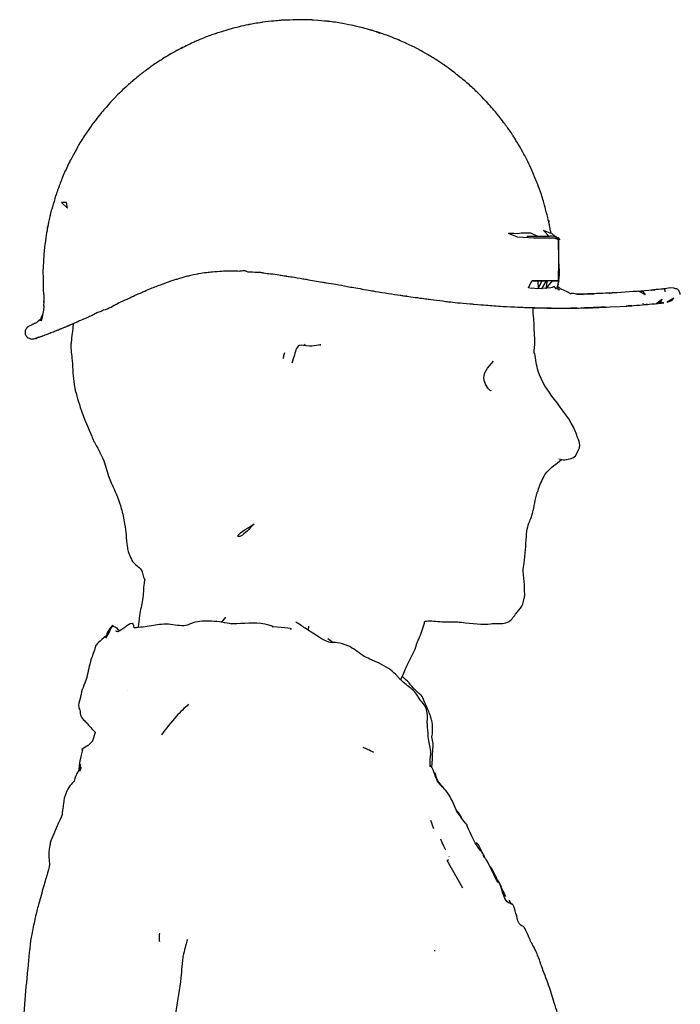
# Model space of a CAD drawing. Header units: inches. Extents: x 0.1 to 16.9, y 0.1 to 10.9.
# Tile 3 of 235: x 3.5 to 4.3, y 5.9 to 7.1. Entities that reach past the tile are written whole.
import ezdxf

# ---------------------------------------------------------------- set-up
doc = ezdxf.new("R2010")
doc.units = ezdxf.units.IN
doc.header["$MEASUREMENT"] = 0

msp = doc.modelspace()

# ---------------------------------------------------------------- linework, layer by layer
at = {"color": 7, "linetype": 'Continuous', "lineweight": 25}
for p, q in [((3.58303, 6.8646), (3.57693, 6.86466)), ((4.16689, 6.82791), (4.16689, 6.82791)), ((4.16036, 6.82364), (4.13794, 6.82364)), ((4.17225, 6.82364), (4.17293, 6.82364)), ((4.17293, 6.82364), (4.17387, 6.82289)), ((4.1742, 6.82264), (4.17621, 6.82105)), ((4.17621, 6.80113), (4.17621, 6.8218)), ((4.13976, 6.76183), (4.14387, 6.77032)), ((4.15121, 6.7703), (4.15136, 6.76125)), ((4.15121, 6.7703), (4.15587, 6.7703)), ((4.15587, 6.7703), (4.15136, 6.76125)), ((4.16116, 6.7703), (4.15542, 6.7606)), ((4.15587, 6.7703), (4.16116, 6.7703)), ((4.16212, 6.7703), (4.16065, 6.76113)), ((4.16835, 6.7703), (4.16065, 6.76113)), ((4.16116, 6.7703), (4.16212, 6.7703)), ((4.16835, 6.7703), (4.16212, 6.7703)), ((4.17621, 6.77034), (4.17338, 6.76047)), ((4.17621, 6.77032), (4.1762, 6.7703)), ((4.1762, 6.77028), (4.17621, 6.77032)), ((4.1762, 6.77026), (4.17621, 6.7703)), ((4.17621, 6.7703), (4.17621, 6.77032)), ((4.15542, 6.7606), (4.15136, 6.76125)), ((4.17618, 6.75994), (4.17495, 6.76106)), ((4.21964, 6.75485), (4.1974, 6.75429)), ((4.20271, 6.75434), (4.21852, 6.75481)), ((4.28098, 6.75329), (4.27802, 6.75751)), ((4.27779, 6.74281), (4.27811, 6.74303)), ((4.27811, 6.74303), (4.27822, 6.74297)), ((4.32274, 6.7537), (4.32275, 6.7537)), ((4.19482, 6.73758), (4.19737, 6.73761)), ((4.19794, 6.73761), (4.19572, 6.73757)), ((3.55242, 6.72456), (3.54965, 6.72218)), ((3.55124, 6.72336), (3.5523, 6.72422)), ((3.55226, 6.7241), (3.55227, 6.72408)), ((3.5523, 6.72422), (3.5523, 6.72422)), ((3.53349, 6.71123), (3.5335, 6.71123)), ((3.53305, 6.70607), (3.53323, 6.70612)), ((3.87065, 6.69406), (3.86881, 6.69195)), ((3.85715, 6.67861), (3.85456, 6.67126)), ((4.17486, 6.55112), (4.17938, 6.55487)), ((4.19431, 6.55753), (4.19432, 6.55761)), ((3.77475, 6.36469), (3.76938, 6.35841)), ((3.63888, 6.35398), (3.63894, 6.35524)), ((3.63895, 6.35496), (3.63893, 6.35494)), ((3.63894, 6.35395), (3.63895, 6.35496)), ((3.66484, 6.35195), (3.66471, 6.35206)), ((3.83168, 6.35323), (3.83045, 6.35293)), ((3.87458, 6.34929), (3.87523, 6.35422)), ((3.64639, 6.34913), (3.6456, 6.34921)), ((3.64629, 6.34908), (3.64569, 6.34908)), ((3.90381, 6.33447), (3.89803, 6.33878)), ((3.65651, 6.27692), (3.65646, 6.27683)), ((3.65653, 6.27704), (3.6565, 6.27683)), ((3.60238, 6.20491), (3.60232, 6.20491)), ((3.5996, 6.18766), (3.59925, 6.18096)), ((3.60048, 6.18352), (3.59853, 6.17903)), ((4.02808, 6.17384), (4.02621, 6.17753)), ((4.02579, 6.10965), (4.02219, 6.11978)), ((4.04409, 6.07596), (4.04392, 6.07639))]:
    msp.add_line(p, q, dxfattribs=at)
at = {"color": 7, "linetype": 'Continuous', "lineweight": 25, "flags": 128}
for points in [[(3.57693, 6.86466), (3.58431, 6.8578), (3.58303, 6.8646)], [(4.15093, 6.82364), (4.14264, 6.82793), (4.13683, 6.82766), (4.13084, 6.82791), (4.12661, 6.82719), (4.12192, 6.82733), (4.11587, 6.82756)], [(4.17608, 6.81981), (4.17158, 6.82179), (4.14604, 6.82181), (4.12637, 6.82292), (4.11587, 6.82756)], [(4.16576, 6.82784), (4.15779, 6.83106), (4.16471, 6.82364), (4.16036, 6.82364)], [(4.16689, 6.82791), (4.1669, 6.82791), (4.16576, 6.82784)], [(4.17607, 6.77068), (4.17621, 6.79488), (4.17608, 6.81981)], [(4.17621, 6.82181), (4.17621, 6.8218), (4.17608, 6.81981)], [(4.17607, 6.77068), (4.16091, 6.77044), (4.14387, 6.77032)], [(4.14387, 6.77032), (4.1485, 6.7703), (4.15121, 6.7703)], [(4.17607, 6.77068), (4.17621, 6.77045), (4.17621, 6.77034)], [(4.15136, 6.76125), (4.14898, 6.76056), (4.14549, 6.76166), (4.14332, 6.76098), (4.13976, 6.76183)], [(4.16065, 6.76113), (4.15733, 6.76159), (4.15542, 6.7606)], [(4.17338, 6.76047), (4.17062, 6.76343), (4.16827, 6.76213), (4.16517, 6.76165), (4.16263, 6.76179), (4.16065, 6.76113)], [(4.20475, 6.75428), (4.19809, 6.75418), (4.20556, 6.7537), (4.20475, 6.75428)], [(4.28098, 6.75329), (4.27223, 6.7577), (4.27802, 6.75751)], [(4.30458, 6.75744), (4.3043, 6.76062), (4.30358, 6.75953), (4.30458, 6.75744)], [(4.30064, 6.74844), (4.29877, 6.74437), (4.2941, 6.74295), (4.30064, 6.74844)], [(4.31489, 6.74943), (4.30692, 6.74449), (4.31248, 6.74683), (4.31489, 6.74943)], [(3.61742, 6.22613), (3.6174, 6.22582), (3.61427, 6.21561), (3.61432, 6.2152), (3.61432, 6.2152)], [(4.06062, 6.0383), (4.04169, 6.07137), (4.04354, 6.07258), (4.04354, 6.07258)]]:
    msp.add_lwpolyline(points, dxfattribs=at)
at = {"color": 7, "linetype": 'Continuous', "lineweight": 25}
for centre, radius, start, end in [((4.16992, 7.25381), 0.48351, 269.81499, 270.74586), ((4.19628, 6.7493), 0.02548, 146.29361, 153.99648)]:
    msp.add_arc(centre, radius, start, end, dxfattribs=at)
for points, knots in [([(4.16689, 6.82791), (4.16673, 6.82873), (4.16646, 6.83004), (4.16299, 6.84878), (4.16518, 6.83777), (4.16337, 6.84465), (4.16046, 6.85661), (4.15974, 6.85977), (4.15968, 6.86), (4.15851, 6.86363), (4.15594, 6.8733), (4.15173, 6.88432), (4.15087, 6.88675), (4.15033, 6.88821), (4.15041, 6.88794), (4.14586, 6.89846), (4.14434, 6.90238), (4.14414, 6.90346), (4.13776, 6.91632), (4.13497, 6.92188), (4.13541, 6.92078), (4.12806, 6.93441), (4.12376, 6.94109), (4.12158, 6.94474), (4.11875, 6.94912), (4.11377, 6.95595), (4.11461, 6.95485), (4.10167, 6.97203), (4.1007, 6.97302), (4.08838, 6.98725), (4.09039, 6.98503), (4.08389, 6.99176), (4.08032, 6.99547), (4.07827, 6.99719), (4.06889, 7.00667), (4.05209, 7.01993), (4.05576, 7.01754), (4.05281, 7.01937), (4.04179, 7.02807), (4.03601, 7.03192), (4.0317, 7.03481), (4.02528, 7.03898), (4.01705, 7.04386), (4.00928, 7.04824), (4.00774, 7.04907), (4.00173, 7.05233), (3.98794, 7.05859), (3.98183, 7.0614), (3.98365, 7.06049), (3.96703, 7.06736), (3.96682, 7.06712), (3.96264, 7.06868), (3.95114, 7.07237), (3.96644, 7.0671), (3.95134, 7.07224), (3.95146, 7.0722), (3.94246, 7.07458), (3.92955, 7.07811), (3.92549, 7.07873), (3.91374, 7.0811), (3.91051, 7.08155), (3.89999, 7.08291), (3.89592, 7.08352), (3.88784, 7.08396), (3.87933, 7.08478), (3.87721, 7.08485), (3.87139, 7.08499), (3.86159, 7.08514), (3.86251, 7.08517), (3.86147, 7.08515), (3.85666, 7.08496), (3.84673, 7.08458), (3.84225, 7.08452), (3.83939, 7.08423), (3.83375, 7.0834), (3.82445, 7.08296), (3.8126, 7.08092), (3.80582, 7.07979), (3.80171, 7.07904), (3.80317, 7.07931), (3.79512, 7.07785), (3.78683, 7.07541), (3.78161, 7.07428), (3.78158, 7.07427), (3.77777, 7.07313), (3.76665, 7.0697), (3.76291, 7.06854), (3.76367, 7.06877), (3.7498, 7.06371), (3.74963, 7.06368), (3.74889, 7.06337), (3.74612, 7.06214), (3.74199, 7.06052), (3.73303, 7.05652), (3.71474, 7.0473), (3.7251, 7.05258), (3.72309, 7.05185), (3.71686, 7.0484), (3.71611, 7.04794), (3.70573, 7.04241), (3.69819, 7.03744), (3.69446, 7.0351), (3.68439, 7.02856), (3.67515, 7.02133), (3.67175, 7.01886), (3.6676, 7.01527), (3.66316, 7.01178), (3.66108, 7.00982), (3.65084, 7.00084), (3.64517, 6.99518), (3.63314, 6.98267), (3.62966, 6.97808), (3.62561, 6.97378), (3.62163, 6.96883), (3.61569, 6.96095), (3.61838, 6.96495), (3.60988, 6.95282), (3.60988, 6.95301), (3.60416, 6.94462), (3.60102, 6.9397), (3.59755, 6.93379), (3.59838, 6.93525), (3.58847, 6.91702), (3.58757, 6.91559), (3.58445, 6.9092), (3.57939, 6.89838), (3.57581, 6.88914), (3.57132, 6.87739), (3.57004, 6.87307), (3.56899, 6.86978), (3.56799, 6.866), (3.56558, 6.85675), (3.56462, 6.85518), (3.56194, 6.84356), (3.55862, 6.82806), (3.56178, 6.84229), (3.55789, 6.82234), (3.55644, 6.80844), (3.5562, 6.80828), (3.55589, 6.80449), (3.55602, 6.80509), (3.55423, 6.78077), (3.5548, 6.77831), (3.55477, 6.75984), (3.55512, 6.75788), (3.55565, 6.75172), (3.55557, 6.74665), (3.55541, 6.74287), (3.55583, 6.74996), (3.55492, 6.73437), (3.55644, 6.74426), (3.55314, 6.72132), (3.55046, 6.71985), (3.55507, 6.73245), (3.55294, 6.72613), (3.55226, 6.7241)], [0, 0, 0, 0, 0.0057373, 0.0090655, 0.0270714, 0.0339509, 0.0412996, 0.041466, 0.0414751, 0.0417122, 0.0497557, 0.0565648, 0.0575547, 0.0575948, 0.0590732, 0.0614253, 0.0787955, 0.0929735, 0.1005384, 0.1007024, 0.1028162, 0.1095801, 0.1191341, 0.1201839, 0.1307904, 0.1309863, 0.1337784, 0.1423102, 0.1508191, 0.156153, 0.167172, 0.1781362, 0.1795318, 0.1859543, 0.1968704, 0.2083179, 0.2267997, 0.252748, 0.261736, 0.2619454, 0.2642471, 0.2728516, 0.2798135, 0.2910626, 0.2934707, 0.3049011, 0.3141639, 0.3144728, 0.3166719, 0.326201, 0.3390039, 0.3396067, 0.3474622, 0.3533792, 0.3587577, 0.3607762, 0.3644411, 0.3774104, 0.3900346, 0.3901083, 0.4032185, 0.4153947, 0.4244395, 0.4433454, 0.4450269, 0.445563, 0.4505991, 0.4544355, 0.4547038, 0.4547165, 0.4560883, 0.4647605, 0.4665257, 0.4691749, 0.4781744, 0.4876628, 0.4878302, 0.4978231, 0.4987719, 0.5003542, 0.5011247, 0.5152063, 0.5152272, 0.515241, 0.5152833, 0.5261679, 0.526376, 0.5275949, 0.535239, 0.5354492, 0.5354676, 0.5378155, 0.5559188, 0.5586134, 0.5718948, 0.5846433, 0.596458, 0.5964734, 0.5978132, 0.6062293, 0.6121951, 0.6142732, 0.6224723, 0.6314791, 0.6320074, 0.6441432, 0.6443766, 0.6445216, 0.6533607, 0.660179, 0.6610177, 0.6812808, 0.684693, 0.6847714, 0.6917432, 0.7068094, 0.7150105, 0.7268374, 0.7270551, 0.7386247, 0.7386842, 0.7405156, 0.7526148, 0.754835, 0.7549499, 0.7645106, 0.7749612, 0.7750101, 0.7936645, 0.7943208, 0.7957158, 0.8182398, 0.8286909, 0.830176, 0.8399499, 0.8609061, 0.8672066, 0.8752046, 0.8776491, 0.8777338, 0.8813113, 0.8905295, 0.9024033, 0.9037029, 0.9191241, 0.9302697, 0.9303023, 0.9304004, 0.9358948, 0.955787, 0.9736091, 0.9785729, 0.99108, 0.9971324, 1, 1, 1, 1]), ([(4.16036, 6.82364), (4.16359, 6.82449), (4.16774, 6.82558), (4.17468, 6.82247), (4.17621, 6.82179)], [0, 0, 0, 0, 0.7800591, 1, 1, 1, 1]), ([(4.17621, 6.82181), (4.17568, 6.82218), (4.17398, 6.82341), (4.18137, 6.81607), (4.16817, 6.827), (4.16739, 6.82756), (4.16689, 6.82791)], [0, 0, 0, 0, 0.25486034, 0.82513815, 0.89004406, 1, 1, 1, 1]), ([(4.17504, 6.76336), (4.1752, 6.76424), (4.17639, 6.77056), (4.17423, 6.75989), (4.17788, 6.7785), (4.17697, 6.78786), (4.17621, 6.79572)], [0, 0, 0, 0, 0.0548994, 0.3941262, 0.4914936, 1, 1, 1, 1]), ([(3.61692, 6.7305), (3.61785, 6.73116), (3.61944, 6.73229), (3.62495, 6.73347), (3.62661, 6.73503), (3.63297, 6.73597), (3.64146, 6.74171), (3.64256, 6.74205), (3.65013, 6.7461), (3.65585, 6.74824), (3.66158, 6.75092), (3.66484, 6.75249), (3.67096, 6.75563), (3.67242, 6.75561), (3.67783, 6.75832), (3.68212, 6.76041), (3.6896, 6.76298), (3.69526, 6.76539), (3.7031, 6.76804), (3.70911, 6.77063), (3.71775, 6.77282), (3.72395, 6.77494), (3.73123, 6.77688), (3.73852, 6.77837), (3.74532, 6.7797), (3.75051, 6.78057), (3.76031, 6.78123), (3.76879, 6.78226), (3.77924, 6.78237), (3.78651, 6.78233), (3.79364, 6.78207), (3.79711, 6.78359), (3.80086, 6.78062), (3.80837, 6.78147), (3.81399, 6.78041), (3.81661, 6.78095), (3.82232, 6.77927), (3.8293, 6.77908), (3.83898, 6.77755), (3.84269, 6.77678), (3.8484, 6.7762), (3.84789, 6.77617), (3.85095, 6.77532), (3.85598, 6.77547), (3.86439, 6.77325), (3.87026, 6.77263), (3.878, 6.77099), (3.88662, 6.76992), (3.8983, 6.76748), (3.90849, 6.76654), (3.91938, 6.76371), (3.9335, 6.76159), (3.94464, 6.75954), (3.96346, 6.75625), (3.97839, 6.75392), (3.98834, 6.75254), (3.99446, 6.75154), (3.98848, 6.75268), (4.01198, 6.74913), (4.02044, 6.74809), (4.03479, 6.74623), (4.04836, 6.74467), (4.05794, 6.74359), (4.07354, 6.74231), (4.07276, 6.7423), (4.08096, 6.74173), (4.0893, 6.7411), (4.10257, 6.73993), (4.12693, 6.73875), (4.13739, 6.73825), (4.13639, 6.73828), (4.1494, 6.73793), (4.16287, 6.73788), (4.17227, 6.73746), (4.17376, 6.73746), (4.17244, 6.73733), (4.20386, 6.73765), (4.18735, 6.73741), (4.19719, 6.7376), (4.19806, 6.73761)], [0, 0, 0, 0, 0.013555, 0.0230459, 0.024736, 0.0266153, 0.0550614, 0.0565022, 0.066993, 0.0827529, 0.0854722, 0.0946307, 0.1055485, 0.1138083, 0.1163252, 0.1313284, 0.1412229, 0.1525069, 0.1592342, 0.1772026, 0.1843189, 0.1969313, 0.2055788, 0.2204402, 0.2218037, 0.2368495, 0.2465475, 0.2620558, 0.2722997, 0.2882998, 0.2918054, 0.3008554, 0.3040726, 0.31766, 0.3234765, 0.3279911, 0.3335248, 0.3439367, 0.3570403, 0.3659245, 0.3694373, 0.3697034, 0.3699013, 0.3795084, 0.3967415, 0.4000733, 0.4026617, 0.4272818, 0.433352, 0.4485714, 0.4665091, 0.4765809, 0.5033704, 0.5107859, 0.5504854, 0.5557437, 0.5612931, 0.5631675, 0.5807799, 0.6034405, 0.624302, 0.6358871, 0.6717409, 0.676776, 0.6781299, 0.6793977, 0.7018921, 0.7328058, 0.7380992, 0.7950764, 0.7997275, 0.8029477, 0.8543917, 0.8589213, 0.8590823, 0.8597654, 0.9627216, 0.99671, 1, 1, 1, 1]), ([(4.17409, 6.76171), (4.17487, 6.76114), (4.17866, 6.75839), (4.17505, 6.75898), (4.17669, 6.75924), (4.17691, 6.75927)], [0, 0, 0, 0, 0.1830798, 0.8876928, 1, 1, 1, 1]), ([(4.32275, 6.7537), (4.32251, 6.75445), (4.32211, 6.75572), (4.32162, 6.75833), (4.31977, 6.75997), (4.31911, 6.76049), (4.3188, 6.76042), (4.31094, 6.7633), (4.30724, 6.76098), (4.30164, 6.76056), (4.30483, 6.76081), (4.27887, 6.75832), (4.30067, 6.76041), (4.27423, 6.75764), (4.25537, 6.75676), (4.23566, 6.75535), (4.2382, 6.75562), (4.23577, 6.75542), (4.21318, 6.75457), (4.21175, 6.75458), (4.19473, 6.754), (4.19871, 6.75433), (4.18871, 6.7558), (4.19177, 6.75396), (4.18473, 6.75822), (4.17939, 6.7599), (4.17601, 6.76258), (4.17546, 6.76309), (4.17509, 6.76344)], [0, 0, 0, 0, 0.00583424, 0.00998026, 0.01674691, 0.01691447, 0.01768896, 0.02855433, 0.05805075, 0.05858784, 0.0680297, 0.08639555, 0.153073, 0.21149497, 0.31849833, 0.32049526, 0.35168752, 0.38192827, 0.62428426, 0.68667692, 0.85895433, 0.88435154, 0.92525664, 0.95871753, 0.96659608, 0.98258309, 0.98831771, 1, 1, 1, 1]), ([(4.17643, 6.73748), (4.18809, 6.73752), (4.19992, 6.73756), (4.20526, 6.73766), (4.20562, 6.73766), (4.206, 6.73768), (4.21975, 6.73849), (4.21558, 6.73784), (4.21648, 6.73799), (4.21973, 6.73811), (4.27925, 6.74056), (4.26142, 6.74039), (4.25766, 6.73997), (4.26826, 6.7408), (4.28183, 6.74184), (4.28128, 6.74181), (4.28142, 6.74182), (4.2812, 6.7418), (4.28388, 6.74204), (4.27467, 6.74123), (4.30144, 6.74353), (4.29993, 6.7436), (4.30271, 6.74384), (4.3028, 6.74388), (4.30355, 6.74407), (4.29871, 6.74353), (4.29418, 6.74302)], [0, 0, 0, 0, 0.0624989, 0.0633616, 0.0638637, 0.0646698, 0.0655078, 0.314982, 0.3159845, 0.3450471, 0.3822638, 0.6269033, 0.6387155, 0.6389462, 0.7608243, 0.7620502, 0.762661, 0.7633838, 0.768112, 0.7809695, 0.9414663, 0.9589042, 0.9605663, 0.9630513, 0.9654973, 1, 1, 1, 1]), ([(3.61213, 6.72836), (3.61329, 6.72887), (3.61456, 6.72942), (3.61672, 6.73041), (3.61692, 6.7305)], [0, 0, 0, 0, 0.9082899, 1, 1, 1, 1]), ([(4.14758, 6.68289), (4.14722, 6.68289), (4.14625, 6.68291), (4.14816, 6.69463), (4.14618, 6.71365), (4.14669, 6.71953), (4.14542, 6.73149), (4.14543, 6.73681), (4.14543, 6.73807)], [0, 0, 0, 0, 0.0322767, 0.0874803, 0.507688, 0.7427543, 0.9390063, 1, 1, 1, 1]), ([(4.14543, 6.73798), (4.14786, 6.73792), (4.15467, 6.73774), (4.1563, 6.73765), (4.16483, 6.73749), (4.16758, 6.73751), (4.17021, 6.73753)], [0, 0, 0, 0, 0.2668564, 0.7489256, 0.7593424, 1, 1, 1, 1]), ([(4.18504, 6.73748), (4.1853, 6.73747), (4.18564, 6.73746), (4.18715, 6.73748), (4.18747, 6.73748)], [0, 0, 0, 0, 0.7871407, 1, 1, 1, 1]), ([(4.19554, 6.73756), (4.19447, 6.73754), (4.19197, 6.73749), (4.19412, 6.73756), (4.19534, 6.73759)], [0, 0, 0, 0, 0.4307462, 1, 1, 1, 1]), ([(4.21298, 6.73788), (4.21264, 6.73786), (4.20327, 6.73749), (4.20829, 6.73769), (4.21314, 6.73788)], [0, 0, 0, 0, 0.0355014, 1, 1, 1, 1]), ([(4.20822, 6.73774), (4.20823, 6.73774), (4.20944, 6.73776), (4.20836, 6.73772), (4.21073, 6.73781), (4.21145, 6.73783)], [0, 0, 0, 0, 0.0100821, 0.7019906, 1, 1, 1, 1]), ([(4.21446, 6.73793), (4.21529, 6.73795), (4.21638, 6.73798), (4.21399, 6.73793), (4.2134, 6.73792)], [0, 0, 0, 0, 0.75556955, 1, 1, 1, 1]), ([(4.21402, 6.73793), (4.22681, 6.73843), (4.24286, 6.73905), (4.21912, 6.73812), (4.21431, 6.73793)], [0, 0, 0, 0, 0.7976269, 1, 1, 1, 1]), ([(3.53323, 6.70612), (3.53379, 6.70504), (3.53469, 6.7033), (3.53506, 6.70321), (3.53588, 6.70191), (3.53835, 6.70086), (3.54064, 6.69975), (3.54335, 6.70055), (3.55062, 6.70158), (3.54256, 6.70039), (3.55428, 6.70375), (3.55294, 6.70374), (3.55697, 6.70505), (3.55992, 6.70617), (3.56212, 6.70703), (3.56743, 6.70915), (3.57167, 6.71073), (3.57602, 6.71268), (3.57989, 6.71408), (3.58306, 6.7154), (3.58775, 6.71743), (3.59166, 6.71875), (3.60523, 6.72547), (3.6069, 6.72547), (3.6112, 6.72785), (3.61213, 6.72836)], [0, 0, 0, 0, 0.0179783, 0.0291292, 0.0319462, 0.0369608, 0.0643082, 0.1125148, 0.1147178, 0.2902826, 0.294214, 0.4095856, 0.4713412, 0.5130484, 0.5453358, 0.6109807, 0.6766482, 0.6981838, 0.7493143, 0.7808736, 0.7920876, 0.8916985, 0.9377871, 0.9865713, 1, 1, 1, 1]), ([(3.55227, 6.72408), (3.55172, 6.72371), (3.54979, 6.72241), (3.54564, 6.71885), (3.54565, 6.7196), (3.54156, 6.71726), (3.53764, 6.71549), (3.53631, 6.71493), (3.53575, 6.71428), (3.53449, 6.71258), (3.53349, 6.71123)], [0, 0, 0, 0, 0.0689677, 0.2402137, 0.4439578, 0.6657634, 0.8189808, 0.867101, 0.8951045, 1, 1, 1, 1]), ([(3.58355, 6.71562), (3.58357, 6.71563), (3.58437, 6.71588), (3.5857, 6.71654), (3.58813, 6.71754), (3.58988, 6.71829), (3.59112, 6.71882)], [0, 0, 0, 0, 0.0058281, 0.2906835, 0.5011993, 1, 1, 1, 1]), ([(3.59112, 6.71887), (3.59109, 6.71848), (3.59039, 6.71105), (3.58914, 6.70275), (3.5879, 6.68829), (3.59, 6.6759), (3.5907, 6.65939), (3.59152, 6.64888), (3.59438, 6.63366), (3.59786, 6.62296), (3.6046, 6.6034), (3.61002, 6.59182), (3.61475, 6.57954), (3.61929, 6.57058), (3.628, 6.55648), (3.63214, 6.53924), (3.63624, 6.52797), (3.64242, 6.5154), (3.64864, 6.49928), (3.65404, 6.47486), (3.65518, 6.45711), (3.65734, 6.44291), (3.66043, 6.43652), (3.66296, 6.43092), (3.66731, 6.42741), (3.67554, 6.42101), (3.67423, 6.41614), (3.67693, 6.41102), (3.67704, 6.41082)], [0, 0, 0, 0, 0.0035666, 0.068197, 0.0753295, 0.1348474, 0.1809967, 0.223454, 0.235131, 0.3206818, 0.3247945, 0.4231498, 0.4336238, 0.4473261, 0.5145705, 0.5819035, 0.6082129, 0.6229451, 0.7094423, 0.7676465, 0.8495722, 0.8685242, 0.8997169, 0.9091186, 0.9322679, 0.947934, 0.9978629, 1, 1, 1, 1]), ([(3.5335, 6.71123), (3.53329, 6.7096), (3.53308, 6.70797), (3.53305, 6.70608), (3.53305, 6.70607)], [0, 0, 0, 0, 0.9936189, 1, 1, 1, 1]), ([(3.56314, 6.70744), (3.56322, 6.70743), (3.56331, 6.70742), (3.56356, 6.70759), (3.56359, 6.70761)], [0, 0, 0, 0, 0.8857724, 1, 1, 1, 1]), ([(3.57228, 6.71105), (3.57259, 6.71115), (3.57387, 6.71155), (3.57529, 6.71261), (3.57693, 6.71269), (3.57733, 6.71309), (3.57737, 6.71313)], [0, 0, 0, 0, 0.1834831, 0.7479071, 0.9729284, 1, 1, 1, 1]), ([(3.57884, 6.71371), (3.57884, 6.71369), (3.57883, 6.71365), (3.57891, 6.71371), (3.57897, 6.71376)], [0, 0, 0, 0, 0.309325, 1, 1, 1, 1]), ([(3.54984, 6.70248), (3.54982, 6.70247), (3.54879, 6.70188), (3.54348, 6.7002), (3.5458, 6.70145), (3.54959, 6.70244), (3.54991, 6.70252)], [0, 0, 0, 0, 0.0056437, 0.4366102, 0.9522455, 1, 1, 1, 1]), ([(3.55102, 6.70292), (3.55151, 6.70311), (3.55311, 6.70372), (3.55388, 6.70359), (3.5556, 6.70458), (3.55564, 6.7046)], [0, 0, 0, 0, 0.3043911, 0.9828019, 1, 1, 1, 1]), ([(3.84556, 6.68346), (3.84538, 6.68271), (3.84463, 6.67949), (3.8443, 6.67794), (3.84405, 6.67676)], [0, 0, 0, 0, 0.2347215, 1, 1, 1, 1]), ([(3.88826, 6.69288), (3.88826, 6.69288), (3.89344, 6.69415), (3.87531, 6.68943), (3.86115, 6.69555), (3.85859, 6.68471), (3.85715, 6.67861)], [0, 0, 0, 0, 0.0000006, 0.3613215, 0.6409848, 1, 1, 1, 1]), ([(4.19729, 6.58651), (4.19702, 6.58717), (4.19084, 6.60225), (4.17193, 6.62531), (4.15116, 6.65504), (4.14851, 6.67564), (4.14758, 6.68289)], [0, 0, 0, 0, 0.019342, 0.4426584, 0.8039039, 1, 1, 1, 1]), ([(4.09447, 6.63807), (4.09442, 6.63799), (4.09386, 6.63706), (4.0797, 6.65387), (4.09088, 6.66609), (4.09748, 6.67331)], [0, 0, 0, 0, 0.0411474, 0.4335295, 1, 1, 1, 1]), ([(4.19432, 6.55761), (4.19454, 6.5577), (4.19602, 6.55827), (4.20036, 6.56628), (4.20234, 6.5735), (4.19842, 6.58252), (4.19769, 6.5851), (4.19729, 6.58651)], [0, 0, 0, 0, 0.0547119, 0.3609231, 0.4834837, 0.715214, 1, 1, 1, 1]), ([(4.17653, 6.55573), (4.17883, 6.55516), (4.18356, 6.55398), (4.18997, 6.55579), (4.19332, 6.55713), (4.19431, 6.55753)], [0, 0, 0, 0, 0.4009108, 0.8240083, 1, 1, 1, 1]), ([(4.01524, 6.35982), (4.01558, 6.35989), (4.02134, 6.36112), (4.03541, 6.35853), (4.04951, 6.35959), (4.06847, 6.35787), (4.08761, 6.35537), (4.1001, 6.35814), (4.10987, 6.3562), (4.11879, 6.36085), (4.12374, 6.36828), (4.13027, 6.37546), (4.13365, 6.38214), (4.1344, 6.38687), (4.13555, 6.39169), (4.13492, 6.39705), (4.13543, 6.40657), (4.13253, 6.41804), (4.13572, 6.43732), (4.13677, 6.45626), (4.13828, 6.47486), (4.14594, 6.48984), (4.14728, 6.505), (4.15031, 6.5152), (4.15298, 6.5218), (4.15831, 6.53848), (4.16876, 6.54646), (4.17486, 6.55112)], [0, 0, 0, 0, 0.0038986, 0.0660146, 0.1204523, 0.1397398, 0.249647, 0.2648689, 0.3189193, 0.3204425, 0.3630456, 0.4021888, 0.4115252, 0.4331445, 0.447666, 0.4581351, 0.4856358, 0.5361633, 0.5677369, 0.6689117, 0.7091623, 0.758101, 0.83803, 0.8498281, 0.8584345, 0.9172731, 1, 1, 1, 1]), ([(3.80916, 6.47756), (3.79915, 6.47107), (3.78502, 6.4619), (3.79477, 6.46179), (3.80343, 6.47128), (3.80916, 6.47756)], [0, 0, 0, 0, 0.4508756, 0.6367924, 1, 1, 1, 1]), ([(3.67726, 6.41086), (3.67698, 6.40921), (3.67564, 6.40111), (3.67563, 6.38598), (3.67142, 6.37154), (3.67052, 6.36236), (3.66985, 6.35759), (3.66959, 6.35455), (3.66942, 6.35247)], [0, 0, 0, 0, 0.0874029, 0.4265408, 0.7549197, 0.8448824, 0.8936841, 1, 1, 1, 1]), ([(3.63894, 6.35524), (3.63849, 6.35461), (3.63541, 6.35036), (3.63588, 6.34896), (3.63177, 6.34244), (3.63004, 6.3397)], [0, 0, 0, 0, 0.0907936, 0.6172463, 1, 1, 1, 1]), ([(3.63838, 6.35445), (3.638, 6.35413), (3.63624, 6.35262), (3.63176, 6.34633), (3.63141, 6.34356), (3.63117, 6.34157)], [0, 0, 0, 0, 0.0719751, 0.3378484, 1, 1, 1, 1]), ([(3.64569, 6.34908), (3.64527, 6.34992), (3.64424, 6.35196), (3.64086, 6.35323), (3.63888, 6.35398)], [0, 0, 0, 0, 0.4131273, 1, 1, 1, 1]), ([(3.66471, 6.35206), (3.66415, 6.35534), (3.66297, 6.36229), (3.6448, 6.34506), (3.64287, 6.34794), (3.64263, 6.34828)], [0, 0, 0, 0, 0.4391414, 0.9327645, 1, 1, 1, 1]), ([(3.64382, 6.35157), (3.64379, 6.35165), (3.64361, 6.35204), (3.64324, 6.35202), (3.64293, 6.35201)], [0, 0, 0, 0, 0.1922882, 1, 1, 1, 1]), ([(3.78235, 6.35657), (3.77461, 6.35809), (3.7606, 6.36084), (3.73625, 6.35987), (3.72611, 6.35251), (3.70381, 6.35813), (3.68493, 6.35374), (3.67166, 6.35256), (3.66483, 6.35195)], [0, 0, 0, 0, 0.1899372, 0.3436613, 0.4504907, 0.6167399, 0.8027786, 1, 1, 1, 1]), ([(3.83216, 6.35364), (3.83042, 6.35425), (3.81649, 6.35907), (3.79788, 6.3569), (3.7837, 6.3569), (3.78144, 6.3569)], [0, 0, 0, 0, 0.10766389, 0.85802601, 1, 1, 1, 1]), ([(3.85276, 6.35042), (3.85276, 6.35042), (3.85907, 6.3509), (3.84537, 6.35206), (3.83168, 6.35323)], [0, 0, 0, 0, 0.0000014, 1, 1, 1, 1]), ([(3.90568, 6.33428), (3.90373, 6.3342), (3.89661, 6.3339), (3.87343, 6.34986), (3.86288, 6.35674), (3.85938, 6.35903)], [0, 0, 0, 0, 0.2011164, 0.7347212, 1, 1, 1, 1]), ([(3.9858, 6.28935), (3.98617, 6.29014), (3.98959, 6.29753), (3.99519, 6.31204), (4.00314, 6.32508), (4.00556, 6.33444), (4.00961, 6.34278), (4.01271, 6.35188), (4.01474, 6.35911), (4.01496, 6.35989)], [0, 0, 0, 0, 0.0347269, 0.3248378, 0.6056893, 0.6258411, 0.7031691, 0.9679616, 1, 1, 1, 1]), ([(3.63046, 6.34216), (3.62406, 6.33643), (3.61704, 6.33014), (3.618, 6.32963), (3.61809, 6.32959)], [0, 0, 0, 0, 0.911781, 1, 1, 1, 1]), ([(3.61809, 6.32959), (3.61782, 6.32874), (3.61577, 6.32241), (3.61307, 6.3157), (3.60947, 6.30284), (3.60768, 6.29089), (3.60322, 6.28178), (3.60085, 6.27377), (3.59894, 6.26431), (3.59638, 6.25709), (3.59961, 6.25258), (3.59956, 6.24506), (3.60417, 6.24091), (3.61, 6.23436), (3.61221, 6.23155), (3.61571, 6.2279), (3.61776, 6.22577)], [0, 0, 0, 0, 0.01966103, 0.14699249, 0.17231392, 0.32892471, 0.37505433, 0.46171714, 0.50090061, 0.60150588, 0.66487451, 0.70277469, 0.75665267, 0.7965046, 0.88054518, 1, 1, 1, 1]), ([(3.94028, 6.31861), (3.94024, 6.31864), (3.93409, 6.32242), (3.9246, 6.33101), (3.91241, 6.33345), (3.90669, 6.33432), (3.90551, 6.3345)], [0, 0, 0, 0, 0.0042326, 0.55421363, 0.9084959, 1, 1, 1, 1]), ([(3.98403, 6.29087), (3.98317, 6.29194), (3.97757, 6.29889), (3.9671, 6.30662), (3.94009, 6.31801), (3.94019, 6.31846), (3.94023, 6.31865)], [0, 0, 0, 0, 0.0717802, 0.4699153, 0.7816925, 1, 1, 1, 1]), ([(4.02218, 6.24391), (4.02134, 6.24638), (4.01908, 6.25297), (4.0145, 6.26229), (4.01148, 6.27029), (4.00253, 6.27652), (3.99664, 6.28579), (3.99026, 6.29089), (3.9888, 6.2925), (3.98802, 6.293), (3.98759, 6.29328)], [0, 0, 0, 0, 0.1248129, 0.3334115, 0.4679668, 0.540363, 0.9005756, 0.9525819, 0.9733745, 1, 1, 1, 1]), ([(4.08611, 6.07554), (4.08586, 6.07687), (4.0852, 6.0804), (4.07777, 6.08704), (4.06972, 6.10333), (4.06549, 6.11482), (4.06026, 6.12095), (4.05259, 6.13016), (4.04836, 6.14348), (4.03989, 6.1578), (4.02947, 6.16406), (4.02518, 6.18216), (4.02111, 6.18694), (4.02129, 6.18184), (4.02102, 6.19313), (4.0229, 6.20458), (4.01909, 6.21321), (4.01892, 6.227), (4.01725, 6.23828), (4.0184, 6.24862), (4.01544, 6.25887), (4.00925, 6.26402), (4.00362, 6.27527), (3.99408, 6.2819), (3.98718, 6.28806), (3.98403, 6.29087)], [0, 0, 0, 0, 0.0134966, 0.0358615, 0.1517404, 0.1544185, 0.1643753, 0.2311952, 0.2730646, 0.3131344, 0.3847348, 0.4782924, 0.5256998, 0.5667413, 0.6125555, 0.6190805, 0.6852415, 0.7227114, 0.7748243, 0.8281082, 0.8299735, 0.8861479, 0.9043715, 0.9563558, 1, 1, 1, 1]), ([(3.73021, 6.25989), (3.72514, 6.2552), (3.71244, 6.24346), (3.70307, 6.23065), (3.69743, 6.22295)], [0, 0, 0, 0, 0.3993478, 1, 1, 1, 1]), ([(4.02416, 6.22426), (4.02424, 6.22943), (4.02437, 6.23754), (4.02277, 6.24221), (4.02218, 6.24391)], [0, 0, 0, 0, 0.6376901, 1, 1, 1, 1]), ([(4.0233, 6.1834), (4.02353, 6.18569), (4.02411, 6.19158), (4.02382, 6.20053), (4.02569, 6.21111), (4.0229, 6.2205), (4.0238, 6.22317), (4.02416, 6.22426)], [0, 0, 0, 0, 0.1460925, 0.3752113, 0.6483747, 0.8579905, 1, 1, 1, 1]), ([(3.61423, 6.2152), (3.61372, 6.21478), (3.6092, 6.21099), (3.61129, 6.21157), (3.59936, 6.20435), (3.60089, 6.20463), (3.60238, 6.20491)], [0, 0, 0, 0, 0.0340857, 0.3048707, 0.3174521, 1, 1, 1, 1]), ([(3.60232, 6.20491), (3.60208, 6.20387), (3.60144, 6.20114), (3.59923, 6.19374), (3.59783, 6.183), (3.59792, 6.17999), (3.5925, 6.17225), (3.59417, 6.16631), (3.58692, 6.16361), (3.58061, 6.14905), (3.57967, 6.14376), (3.57842, 6.13344), (3.57767, 6.12938), (3.57788, 6.12535), (3.57662, 6.12413), (3.57013, 6.10964), (3.56746, 6.1021), (3.56348, 6.09529), (3.56288, 6.08772), (3.56117, 6.08191), (3.56238, 6.06775), (3.5628, 6.06544), (3.55782, 6.04808), (3.55957, 6.05474), (3.55074, 6.02394), (3.54679, 6.00933), (3.54306, 5.99251), (3.53883, 5.97171), (3.53741, 5.95244), (3.53433, 5.92299), (3.53213, 5.89177), (3.52921, 5.85675), (3.52788, 5.8302), (3.52664, 5.80961), (3.52665, 5.78584), (3.52657, 5.76052), (3.5271, 5.73416), (3.52859, 5.71515), (3.53018, 5.69485), (3.53415, 5.67485), (3.53676, 5.65867), (3.53793, 5.64637), (3.54267, 5.62189), (3.54286, 5.60405), (3.54569, 5.58867), (3.54306, 5.56882), (3.54514, 5.54937), (3.54574, 5.52467), (3.54867, 5.50703), (3.55028, 5.48985), (3.55715, 5.47219), (3.55607, 5.47237), (3.5607, 5.4568), (3.56079, 5.4567), (3.56154, 5.44751), (3.5631, 5.44026), (3.56216, 5.42703), (3.5616, 5.414), (3.561, 5.39052), (3.5599, 5.368), (3.56398, 5.33857), (3.56581, 5.32647), (3.56842, 5.30579), (3.57046, 5.29156), (3.5728, 5.27557), (3.57382, 5.26977), (3.57677, 5.25704), (3.57892, 5.24754), (3.58211, 5.23219), (3.58144, 5.23682), (3.59055, 5.22056), (3.59448, 5.21274), (3.59896, 5.21139), (3.59829, 5.20209), (3.59787, 5.19632)], [0, 0, 0, 0, 0.0034961, 0.0092262, 0.0173724, 0.0252078, 0.0336859, 0.057013, 0.083013, 0.0832598, 0.0941895, 0.0967638, 0.1065124, 0.1154494, 0.1401303, 0.1430287, 0.1562554, 0.1760136, 0.1803041, 0.1977018, 0.2068401, 0.2225571, 0.2284838, 0.2582395, 0.2745125, 0.2878785, 0.3020973, 0.3128958, 0.3445617, 0.3491674, 0.38247, 0.4180432, 0.4319954, 0.4453276, 0.4667682, 0.4876276, 0.5050771, 0.5286831, 0.5326238, 0.5533831, 0.5761169, 0.5967294, 0.614242, 0.626836, 0.6432172, 0.6504953, 0.6738901, 0.6900048, 0.706063, 0.7247629, 0.7363274, 0.7595623, 0.762924, 0.7644953, 0.7671764, 0.7811034, 0.7853442, 0.8041896, 0.8091508, 0.8408382, 0.8610718, 0.8748694, 0.8793571, 0.9092512, 0.9123788, 0.913349, 0.930481, 0.9390452, 0.9391887, 0.9696207, 0.9757975, 0.9810741, 0.9882664, 1, 1, 1, 1]), ([(3.95347, 6.20175), (3.95109, 6.20294), (3.94651, 6.20525), (3.94259, 6.20682), (3.94072, 6.20758)], [0, 0, 0, 0, 0.52008, 1, 1, 1, 1]), ([(4.04021, 6.15557), (4.04005, 6.1558), (4.03858, 6.15785), (4.03376, 6.16358), (4.02987, 6.168), (4.02842, 6.17321), (4.02742, 6.17679)], [0, 0, 0, 0, 0.05140054, 0.45858289, 0.62828544, 1, 1, 1, 1]), ([(4.0434, 6.15106), (4.04332, 6.15121), (4.04318, 6.15151), (4.04307, 6.15164), (4.04302, 6.1517)], [0, 0, 0, 0, 0.53820364, 1, 1, 1, 1]), ([(4.0593, 6.12309), (4.05845, 6.1246), (4.05601, 6.12896), (4.05385, 6.13118), (4.05244, 6.13263)], [0, 0, 0, 0, 0.3468126, 1, 1, 1, 1]), ([(4.0402, 6.08392), (4.03862, 6.08718), (4.03589, 6.09283), (4.03458, 6.09584), (4.03403, 6.09712)], [0, 0, 0, 0, 0.5760811, 1, 1, 1, 1]), ([(4.08466, 6.08), (4.08223, 6.08516), (4.07951, 6.09093), (4.07723, 6.09288), (4.07699, 6.09309)], [0, 0, 0, 0, 0.8944853, 1, 1, 1, 1]), ([(4.08257, 6.08286), (4.08256, 6.08295), (4.08253, 6.08324), (4.08238, 6.08382), (4.08146, 6.08532), (4.08175, 6.08499), (4.08199, 6.08472)], [0, 0, 0, 0, 0.0602647, 0.2101958, 0.3669152, 1, 1, 1, 1]), ([(4.0872, 6.07457), (4.08717, 6.07498), (4.08709, 6.07602), (4.08598, 6.07779), (4.08531, 6.07885)], [0, 0, 0, 0, 0.398502, 1, 1, 1, 1]), ([(4.11919, 6.01955), (4.11597, 6.01987), (4.1119, 6.02027), (4.105, 6.045), (4.10181, 6.04411), (4.09205, 6.06937), (4.08701, 6.0749), (4.08616, 6.07584)], [0, 0, 0, 0, 0.41222598, 0.5206711, 0.61216163, 0.93446503, 1, 1, 1, 1]), ([(4.11249, 6.02818), (4.11102, 6.03098), (4.10886, 6.03513), (4.10527, 6.04436), (4.10129, 6.04921), (4.09603, 6.06232), (4.09275, 6.06513), (4.09268, 6.06518)], [0, 0, 0, 0, 0.2243921, 0.3326501, 0.6345791, 0.9930266, 1, 1, 1, 1]), ([(4.19569, 5.49702), (4.19492, 5.50283), (4.19192, 5.52543), (4.1955, 5.51902), (4.19547, 5.54189), (4.1941, 5.5496), (4.19199, 5.5661), (4.19218, 5.56434), (4.18762, 5.57676), (4.18886, 5.58412), (4.18904, 5.59256), (4.1916, 5.60414), (4.19577, 5.62592), (4.1954, 5.61901), (4.19752, 5.64445), (4.19793, 5.663), (4.19901, 5.68525), (4.19919, 5.71295), (4.19981, 5.71823), (4.20022, 5.73546), (4.19695, 5.76636), (4.19561, 5.79863), (4.18988, 5.83153), (4.19361, 5.8186), (4.18553, 5.85162), (4.17854, 5.87614), (4.17143, 5.89795), (4.16347, 5.92391), (4.1567, 5.94024), (4.14972, 5.96176), (4.14117, 5.97546), (4.1424, 5.97546), (4.13482, 5.99087), (4.13257, 5.99299), (4.12853, 5.99277), (4.12572, 6.00416), (4.12015, 6.02442), (4.12018, 6.01532), (4.11705, 6.02297), (4.1164, 6.0233), (4.1162, 6.02341)], [0, 0, 0, 0, 0.02919183, 0.11358597, 0.11645149, 0.12452702, 0.14233647, 0.16404283, 0.17777297, 0.18966769, 0.20213471, 0.21235002, 0.2331655, 0.26625599, 0.28567416, 0.3306702, 0.34871034, 0.40238908, 0.4329329, 0.45834083, 0.53888525, 0.5511293, 0.58011601, 0.63849648, 0.6716231, 0.70215805, 0.73645489, 0.76428866, 0.79927253, 0.81992235, 0.84786488, 0.87681387, 0.88832329, 0.89377909, 0.92428444, 0.92827812, 0.94352008, 0.98704058, 0.99597155, 1, 1, 1, 1]), ([(3.695, 5.98378), (3.69475, 5.98197), (3.69431, 5.9787), (3.69475, 5.97542), (3.69494, 5.97395)], [0, 0, 0, 0, 0.5529181, 1, 1, 1, 1]), ([(3.7288, 5.97558), (3.72888, 5.97615), (3.72908, 5.97766), (3.72157, 5.9524), (3.72197, 5.92767), (3.71596, 5.90149), (3.71314, 5.87062), (3.71037, 5.83145), (3.70508, 5.79241), (3.70486, 5.76686), (3.70078, 5.73134), (3.69984, 5.69051), (3.69835, 5.61451), (3.69855, 5.55779), (3.69863, 5.50316), (3.69858, 5.48194), (3.69949, 5.44066), (3.70096, 5.39394), (3.70151, 5.34649), (3.70136, 5.32795), (3.70173, 5.31125), (3.70358, 5.29752), (3.70664, 5.29042), (3.70725, 5.28339), (3.71323, 5.27379), (3.70804, 5.25949), (3.70732, 5.24559), (3.70836, 5.22574), (3.7098, 5.22374), (3.70856, 5.2168), (3.70781, 5.20328), (3.71043, 5.18133), (3.71264, 5.14714), (3.72087, 5.11455), (3.72836, 5.07893), (3.74153, 5.03446), (3.75057, 4.98929), (3.76045, 4.95454), (3.76613, 4.92661), (3.77978, 4.87286), (3.79696, 4.80586), (3.80788, 4.74734), (3.81756, 4.70333), (3.82576, 4.66935), (3.83189, 4.64149), (3.83887, 4.60844), (3.84659, 4.57917), (3.84831, 4.54738), (3.84619, 4.52867), (3.84733, 4.5131), (3.84638, 4.49891), (3.84655, 4.49177), (3.8467, 4.48566)], [0, 0, 0, 0, 0.0067381, 0.0178632, 0.0372607, 0.0638735, 0.066965, 0.0987921, 0.142778, 0.1451658, 0.1497543, 0.2151135, 0.2250888, 0.2990191, 0.3266385, 0.3324592, 0.3407111, 0.4075735, 0.4235077, 0.4343945, 0.4436305, 0.457409, 0.4586639, 0.4610419, 0.4731788, 0.4836686, 0.4864518, 0.5045246, 0.5068851, 0.5094873, 0.5237784, 0.5294389, 0.5535672, 0.590998, 0.594809, 0.6247373, 0.6815236, 0.6851022, 0.6952645, 0.7378863, 0.7951352, 0.8302354, 0.8543525, 0.8831539, 0.8988023, 0.9100595, 0.9492899, 0.9577231, 0.9721955, 0.986052, 0.9880702, 1, 1, 1, 1]), ([(4.02693, 5.96214), (4.02684, 5.96269), (4.02669, 5.96352), (4.02674, 5.96356), (4.02676, 5.96357)], [0, 0, 0, 0, 0.6725496, 1, 1, 1, 1])]:
    msp.add_open_spline(points, degree=3, knots=knots, dxfattribs=at)

doc.saveas('drawing.dxf')
